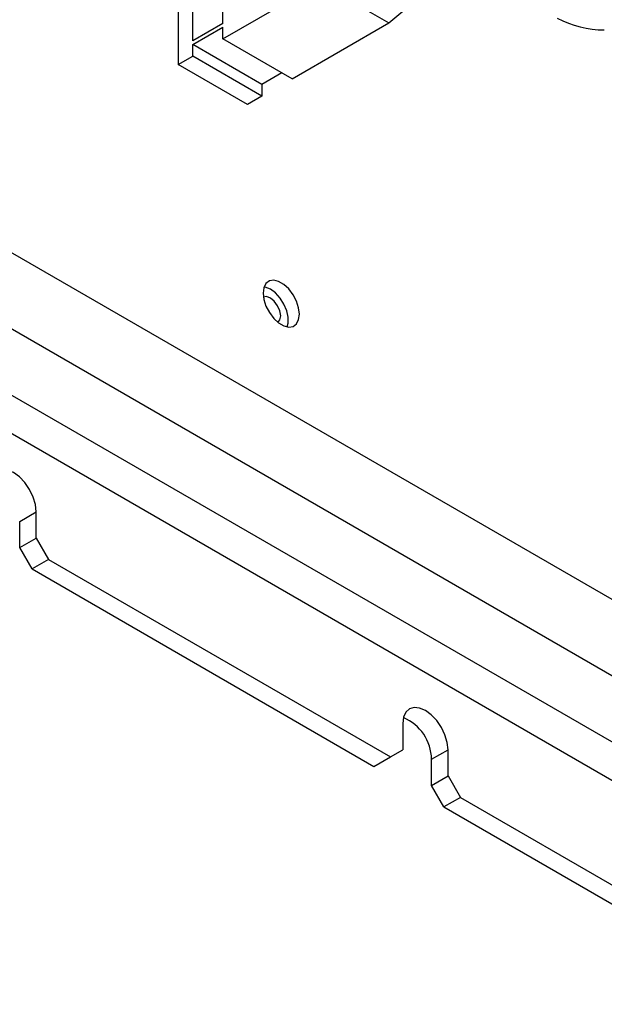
# Model space of a CAD drawing. Header units: millimetres. Extents: x 16 to 577, y 6 to 416.
# Tile 85 of 119: x 505 to 519, y 223 to 247. Entities that reach past the tile are written whole.
import ezdxf

# ---------------------------------------------------------------- set-up
doc = ezdxf.new("R2010")
doc.units = ezdxf.units.MM

msp = doc.modelspace()

# ---------------------------------------------------------------- linework, layer by layer
at = {"color": 7, "linetype": 'Continuous', "lineweight": 25}
for p, q in [((463.1658, 265.257), (531.6542, 225.7195)), ((462.3577, 263.8573), (530.846, 224.3198)), ((529.4318, 223.5034), (460.9435, 263.0409)), ((460.5394, 262.341), (529.0278, 222.8035)), ((509.2813, 246.3922), (509.2813, 247.7628)), ((510.0187, 246.8179), (510.0187, 247.8502)), ((510.0187, 246.4388), (512.3925, 247.8092)), ((512.3925, 247.8092), (514.0896, 246.8295)), ((514.0896, 246.8295), (514.9179, 247.5293)), ((508.9277, 247.2204), (508.9277, 245.809)), ((510.0187, 246.8179), (509.2813, 246.3922)), ((509.2813, 246.3047), (510.0187, 246.7304)), ((510.0187, 246.4388), (510.0187, 246.7304)), ((511.7157, 245.4591), (514.0896, 246.8295)), ((511.7157, 245.4591), (510.0187, 246.4388)), ((509.2813, 246.0131), (509.2813, 246.3047)), ((510.9783, 245.325), (509.2813, 246.3047)), ((508.9277, 245.809), (509.2813, 246.0131)), ((510.9783, 245.0334), (509.2813, 246.0131)), ((510.6248, 244.8293), (508.9277, 245.809)), ((511.4632, 245.6049), (510.9783, 245.325)), ((510.9783, 245.325), (510.9783, 245.0334)), ((510.9783, 245.0334), (510.6248, 244.8293)), ((505.0366, 234.612), (505.4407, 234.8453)), ((505.4407, 234.2037), (505.4407, 234.8453)), ((505.0366, 233.9705), (505.0366, 234.612)), ((505.0366, 233.9705), (505.4407, 234.2037)), ((505.4407, 234.2037), (505.7437, 233.6788)), ((505.3397, 233.4456), (505.0366, 233.9705)), ((505.7437, 233.6788), (505.3397, 233.4456)), ((505.7437, 233.6788), (514.128, 228.8387)), ((505.3397, 233.4456), (513.724, 228.6054)), ((514.4311, 229.6553), (514.4311, 229.0137)), ((513.724, 228.6054), (514.128, 228.8387)), ((514.128, 228.8387), (514.4311, 229.0137)), ((515.1382, 228.7806), (515.5422, 229.0138)), ((515.5422, 228.3722), (515.5422, 229.0138)), ((515.1382, 228.139), (515.1382, 228.7806)), ((515.1382, 228.139), (515.5422, 228.3722)), ((515.5422, 228.3722), (515.8453, 227.8474)), ((515.4412, 227.6141), (515.1382, 228.139)), ((515.8453, 227.8474), (515.4412, 227.6141)), ((515.8453, 227.8474), (524.2295, 223.0072)), ((515.4412, 227.6141), (523.8255, 222.774))]:
    msp.add_line(p, q, dxfattribs=at)
at = {"color": 7, "linetype": 'Continuous', "lineweight": 25, "flags": 128}
for points in [[(511.8956, 239.6922), (511.8776, 239.8472), (511.825, 240.0104), (511.7422, 240.1686), (511.6357, 240.309), (511.5144, 240.4203), (511.3879, 240.4933), (511.2665, 240.5222), (511.16, 240.5047), (511.0772, 240.4421), (511.0246, 240.3395), (511.0066, 240.2053), (511.0246, 240.0503), (511.0772, 239.8871), (511.16, 239.7289), (511.2665, 239.5885), (511.3879, 239.4772), (511.5144, 239.4042), (511.6357, 239.3753), (511.7422, 239.3928), (511.825, 239.4554), (511.8776, 239.558), (511.8956, 239.6922)], [(511.5981, 239.3795), (511.6214, 239.4713), (511.6214, 239.6161), (511.5861, 239.7754), (511.5183, 239.9363), (511.4236, 240.0858), (511.3095, 240.2117), (511.1854, 240.304), (511.0614, 240.355), (511.0317, 240.3607)], [(511.3708, 239.4903), (511.4188, 239.5491), (511.438, 239.6496), (511.4188, 239.7723), (511.364, 239.8985), (511.2821, 240.009), (511.1854, 240.087), (511.0888, 240.1206), (511.0139, 240.1085)], [(505.4407, 234.8453), (505.4218, 235.0223), (505.3663, 235.2091), (505.278, 235.3929), (505.1629, 235.5613), (505.0289, 235.7027), (504.8851, 235.8076), (504.7413, 235.8688), (504.6073, 235.882), (504.4923, 235.8465), (504.404, 235.7646), (504.3485, 235.6419), (504.3295, 235.4868)], [(515.5422, 229.0138), (515.5233, 229.1908), (515.4678, 229.3776), (515.3795, 229.5614), (515.2644, 229.7298), (515.1304, 229.8712), (514.9866, 229.9761), (514.8428, 230.0373), (514.7089, 230.0505), (514.5938, 230.015), (514.5055, 229.9331), (514.45, 229.8104), (514.4311, 229.6553)]]:
    msp.add_lwpolyline(points, dxfattribs=at)
at = {"color": 7, "linetype": 'Continuous', "lineweight": 25}
for centre, radius, start, end in [((519.3856, 249.1548), 2.4958, 242.13649, 269.77126), ((514.0172, 228.7665), 1.121, 0.72089, 67.41865)]:
    msp.add_arc(centre, radius, start, end, dxfattribs=at)

doc.saveas('drawing.dxf')
